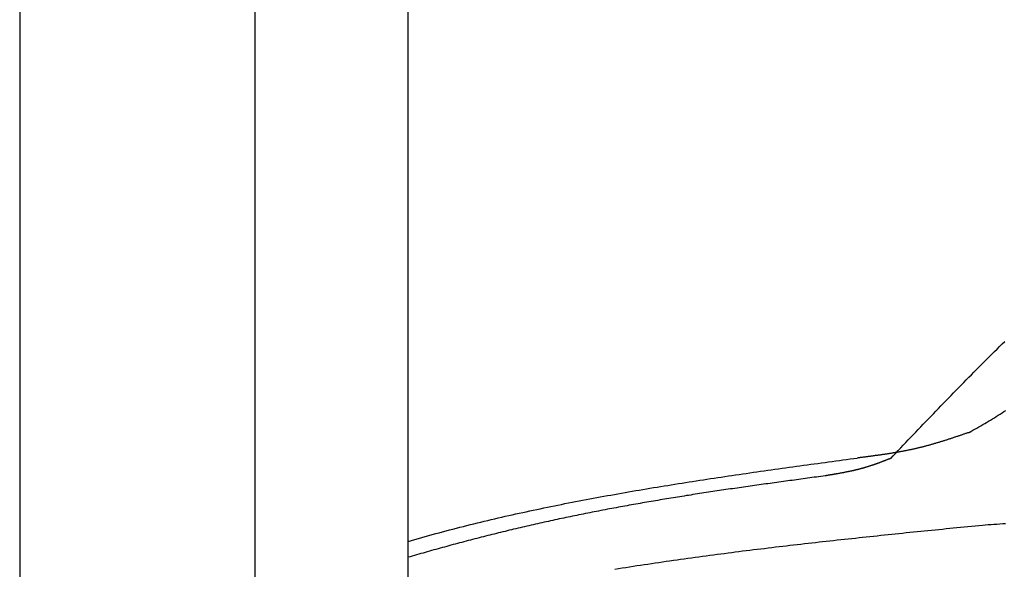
# Model space of a CAD drawing. Extents: x 1067 to 6773, y 5791 to 11816.
# Tile 6 of 56: x 1073 to 2746, y 9177 to 10110. Entities that reach past the tile are written whole.
import ezdxf

# ---------------------------------------------------------------- set-up
doc = ezdxf.new("R2010")
doc.units = 0
doc.layers.get('0').update_dxf_attribs({"linetype": 'CONTINUOUS'})
doc.layers.add('CAR', color=10, linetype='CONTINUOUS')

msp = doc.modelspace()

# ---------------------------------------------------------------- linework, layer by layer
for p, q in [((1072.8, 11315.9), (1072.8, 5965.9)), ((1472.8, 8708), (1472.8, 10533)), ((1732.8, 8013), (1732.8, 10533))]:
    msp.add_line(p, q)
at = {"layer": 'CAR'}
for points in [[(2553, 9364.9, 0), (2557.2, 9369.4, 0), (2561.5, 9373.9, 0), (2565.8, 9378.3, 0), (2570, 9382.8, 0), (2574.3, 9387.3, 0), (2578.6, 9391.7, 0), (2582.8, 9396.2, 0), (2587.1, 9400.7, 0), (2591.4, 9405.1, 0), (2595.6, 9409.6, 0), (2599.9, 9414.1, 0), (2604.2, 9418.5, 0), (2608.4, 9423, 0), (2612.7, 9427.4, 0), (2617, 9431.9, 0), (2621.3, 9436.3, 0), (2625.6, 9440.8, 0), (2629.8, 9445.2, 0), (2634.1, 9449.7, 0), (2638.4, 9454.1, 0), (2642.7, 9458.5, 0), (2647, 9463, 0), (2651.3, 9467.4, 0), (2655.6, 9471.8, 0), (2659.9, 9476.2, 0), (2664.2, 9480.6, 0), (2668.5, 9485.1, 0), (2672.8, 9489.5, 0), (2677.1, 9493.9, 0), (2681.4, 9498.3, 0), (2685.8, 9502.6, 0), (2690.1, 9507, 0), (2694.4, 9511.4, 0), (2698.8, 9515.8, 0), (2703.1, 9520.1, 0), (2707.4, 9524.5, 0), (2711.8, 9528.9, 0), (2716.2, 9533.2, 0), (2720.5, 9537.6, 0), (2724.9, 9541.9, 0), (2729.3, 9546.2, 0), (2733.6, 9550.5, 0), (2738, 9554.9, 0), (2742.4, 9559.2, 0), (2746.8, 9563.5, 0)], [(2686.1, 9408.9, 0), (2689.4, 9410.8, 0), (2692.8, 9412.7, 0), (2696.1, 9414.6, 0), (2699.4, 9416.5, 0), (2702.8, 9418.4, 0), (2706.1, 9420.3, 0), (2709.4, 9422.2, 0), (2712.7, 9424.2, 0), (2716, 9426.1, 0), (2719.3, 9428, 0), (2722.6, 9430, 0), (2725.9, 9432, 0), (2729.2, 9434, 0), (2732.4, 9436, 0), (2735.7, 9438.1, 0), (2738.9, 9440.1, 0), (2742.1, 9442.2, 0), (2745.3, 9444.3, 0), (2748.5, 9446.4, 0)], [(2686.1, 9408.9, 0), (2684.9, 9408.5, 0), (2683.7, 9408.1, 0), (2682.6, 9407.7, 0), (2681.4, 9407.4, 0), (2680.2, 9407, 0), (2679.1, 9406.6, 0), (2677.9, 9406.2, 0), (2676.7, 9405.8, 0), (2675.6, 9405.4, 0), (2674.4, 9405, 0), (2673.2, 9404.6, 0), (2672.1, 9404.2, 0), (2670.9, 9403.8, 0), (2669.7, 9403.4, 0), (2668.6, 9403, 0), (2667.4, 9402.6, 0), (2666.2, 9402.2, 0), (2665.1, 9401.9, 0), (2663.9, 9401.5, 0), (2662.7, 9401.1, 0), (2661.6, 9400.7, 0), (2660.4, 9400.3, 0), (2659.2, 9399.9, 0), (2658.1, 9399.5, 0), (2656.9, 9399.2, 0), (2655.7, 9398.8, 0), (2654.6, 9398.4, 0), (2653.4, 9398, 0), (2652.2, 9397.6, 0), (2651, 9397.3, 0), (2649.9, 9396.9, 0), (2648.7, 9396.5, 0), (2647.5, 9396.1, 0), (2646.4, 9395.8, 0), (2645.2, 9395.4, 0), (2644, 9395, 0), (2642.8, 9394.6, 0), (2641.7, 9394.3, 0), (2640.5, 9393.9, 0), (2639.3, 9393.6, 0), (2638.2, 9393.2, 0), (2637, 9392.8, 0), (2635.8, 9392.5, 0), (2634.6, 9392.1, 0), (2633.5, 9391.8, 0), (2632.3, 9391.4, 0), (2631.1, 9391.1, 0), (2629.9, 9390.7, 0), (2628.8, 9390.4, 0), (2627.6, 9390, 0), (2626.4, 9389.7, 0), (2625.2, 9389.3, 0), (2624, 9389, 0), (2622.9, 9388.6, 0), (2621.7, 9388.3, 0), (2620.5, 9388, 0), (2619.3, 9387.6, 0), (2618.1, 9387.3, 0), (2617, 9387, 0), (2615.8, 9386.7, 0), (2614.6, 9386.4, 0), (2613.4, 9386, 0), (2612.2, 9385.7, 0), (2611, 9385.4, 0), (2609.8, 9385.1, 0), (2608.7, 9384.8, 0), (2607.5, 9384.5, 0), (2606.3, 9384.2, 0), (2605.1, 9383.9, 0), (2603.9, 9383.6, 0), (2602.7, 9383.3, 0), (2601.5, 9383, 0), (2600.3, 9382.7, 0), (2599.2, 9382.4, 0), (2598, 9382.1, 0), (2596.8, 9381.8, 0), (2595.6, 9381.6, 0), (2594.4, 9381.3, 0), (2593.2, 9381, 0), (2592, 9380.8, 0), (2590.8, 9380.5, 0), (2589.6, 9380.2, 0), (2588.4, 9380, 0), (2587.2, 9379.7, 0), (2586, 9379.4, 0), (2584.8, 9379.2, 0), (2583.6, 9378.9, 0), (2582.4, 9378.7, 0), (2581.2, 9378.5, 0), (2580, 9378.2, 0), (2578.8, 9378, 0), (2577.6, 9377.7, 0), (2576.4, 9377.5, 0), (2575.2, 9377.3, 0), (2574, 9377, 0), (2572.8, 9376.8, 0), (2571.6, 9376.6, 0), (2570.4, 9376.4, 0), (2569.2, 9376.1, 0), (2568, 9375.9, 0), (2566.8, 9375.7, 0), (2565.6, 9375.5, 0), (2564.3, 9375.3, 0), (2563.1, 9375.1, 0), (2561.9, 9374.9, 0), (2560.7, 9374.7, 0), (2559.5, 9374.5, 0), (2558.3, 9374.3, 0), (2557.1, 9374.1, 0), (2555.9, 9373.9, 0), (2554.7, 9373.7, 0), (2553.4, 9373.5, 0), (2552.2, 9373.3, 0), (2551, 9373.1, 0), (2549.8, 9372.9, 0), (2548.6, 9372.7, 0), (2547.4, 9372.5, 0), (2546.2, 9372.3, 0), (2544.9, 9372.1, 0), (2543.7, 9372, 0), (2542.5, 9371.8, 0), (2541.3, 9371.6, 0), (2540.1, 9371.4, 0), (2538.9, 9371.3, 0), (2537.7, 9371.1, 0), (2536.4, 9370.9, 0), (2535.2, 9370.7, 0), (2534, 9370.6, 0), (2532.8, 9370.4, 0), (2531.6, 9370.2, 0), (2530.3, 9370.1, 0), (2529.1, 9369.9, 0), (2527.9, 9369.7, 0), (2526.7, 9369.6, 0), (2525.5, 9369.4, 0), (2524.2, 9369.2, 0), (2523, 9369.1, 0), (2521.8, 9368.9, 0), (2520.6, 9368.7, 0), (2519.4, 9368.6, 0), (2518.2, 9368.4, 0), (2516.9, 9368.3, 0), (2515.7, 9368.1, 0), (2514.5, 9368, 0), (2513.3, 9367.8, 0), (2512.1, 9367.6, 0), (2510.8, 9367.5, 0), (2509.6, 9367.3, 0), (2508.4, 9367.2, 0), (2507.2, 9367, 0), (2505.9, 9366.9, 0), (2504.7, 9366.7, 0), (2503.5, 9366.5, 0), (2502.3, 9366.4, 0), (2501.1, 9366.2, 0), (2499.8, 9366.1, 0), (2498.6, 9365.9, 0), (2497.4, 9365.8, 0), (2496.2, 9365.6, 0)], [(1732.8, 9224.1, 0), (1738.6, 9225.8, 0), (1744.5, 9227.5, 0), (1750.3, 9229.1, 0), (1756.2, 9230.8, 0), (1762.1, 9232.4, 0), (1767.9, 9234, 0), (1773.8, 9235.6, 0), (1779.7, 9237.2, 0), (1785.6, 9238.8, 0), (1791.5, 9240.4, 0), (1797.3, 9241.9, 0), (1803.2, 9243.5, 0), (1809.1, 9245, 0), (1815, 9246.5, 0), (1820.9, 9248, 0), (1826.8, 9249.5, 0), (1832.7, 9251, 0), (1838.7, 9252.5, 0), (1844.6, 9253.9, 0), (1850.5, 9255.4, 0), (1856.4, 9256.8, 0), (1862.3, 9258.2, 0), (1868.3, 9259.7, 0), (1874.2, 9261.1, 0), (1880.1, 9262.5, 0), (1886.1, 9263.8, 0), (1892, 9265.2, 0), (1897.9, 9266.6, 0), (1903.9, 9267.9, 0), (1909.8, 9269.2, 0), (1915.8, 9270.6, 0), (1921.8, 9271.9, 0), (1927.7, 9273.2, 0), (1933.7, 9274.5, 0), (1939.6, 9275.8, 0), (1945.6, 9277, 0), (1951.6, 9278.3, 0), (1957.5, 9279.6, 0), (1963.5, 9280.8, 0), (1969.5, 9282.1, 0), (1975.5, 9283.3, 0), (1981.4, 9284.5, 0), (1987.4, 9285.7, 0), (1993.4, 9286.9, 0), (1999.4, 9288.1, 0), (2005.4, 9289.3, 0), (2011.4, 9290.5, 0), (2017.4, 9291.6, 0), (2023.4, 9292.8, 0), (2029.4, 9293.9, 0), (2035.4, 9295.1, 0), (2041.4, 9296.2, 0), (2047.4, 9297.3, 0), (2053.4, 9298.5, 0), (2059.4, 9299.5, 0), (2065.4, 9300.6, 0), (2071.5, 9301.8, 0), (2077.5, 9302.8, 0), (2083.5, 9303.9, 0), (2089.5, 9305, 0), (2095.6, 9306, 0), (2101.6, 9307.1, 0), (2107.6, 9308.1, 0), (2113.6, 9309.2, 0), (2119.7, 9310.2, 0), (2125.7, 9311.2, 0), (2131.7, 9312.3, 0), (2137.8, 9313.3, 0), (2143.8, 9314.3, 0), (2149.9, 9315.3, 0), (2155.9, 9316.3, 0), (2161.9, 9317.3, 0), (2168, 9318.3, 0), (2174.1, 9319.2, 0), (2180.1, 9320.2, 0), (2186.2, 9321.2, 0), (2192.2, 9322.1, 0), (2198.3, 9323.1, 0), (2204.3, 9324.1, 0), (2210.4, 9325, 0), (2216.4, 9326, 0), (2222.5, 9326.9, 0), (2228.6, 9327.8, 0), (2234.6, 9328.7, 0), (2240.7, 9329.7, 0), (2246.8, 9330.6, 0), (2252.8, 9331.5, 0), (2258.9, 9332.4, 0), (2265, 9333.3, 0), (2271, 9334.2, 0), (2277.1, 9335.1, 0), (2283.2, 9336, 0), (2289.2, 9336.9, 0), (2295.3, 9337.8, 0), (2301.4, 9338.6, 0), (2307.5, 9339.5, 0), (2313.6, 9340.4, 0), (2319.6, 9341.3, 0), (2325.7, 9342.1, 0), (2331.8, 9343, 0), (2337.9, 9343.9, 0), (2343.9, 9344.7, 0), (2350, 9345.6, 0), (2356.1, 9346.4, 0), (2362.2, 9347.3, 0), (2368.3, 9348.1, 0), (2374.4, 9349, 0), (2380.5, 9349.8, 0), (2386.6, 9350.7, 0), (2392.6, 9351.5, 0), (2398.7, 9352.4, 0), (2404.8, 9353.2, 0), (2410.9, 9354, 0), (2417, 9354.9, 0), (2423.1, 9355.7, 0), (2429.2, 9356.5, 0), (2435.3, 9357.4, 0), (2441.3, 9358.2, 0), (2447.4, 9359, 0), (2453.5, 9359.9, 0), (2459.6, 9360.7, 0), (2465.7, 9361.5, 0), (2471.8, 9362.3, 0), (2477.9, 9363.1, 0), (2484, 9364, 0), (2490.1, 9364.8, 0), (2496.2, 9365.6, 0)], [(2553, 9364.9, 0), (2552.3, 9364.7, 0), (2551.6, 9364.4, 0), (2551, 9364.1, 0), (2550.3, 9363.9, 0), (2549.6, 9363.6, 0), (2548.9, 9363.4, 0), (2548.2, 9363.1, 0), (2547.6, 9362.8, 0), (2546.9, 9362.6, 0), (2546.2, 9362.3, 0), (2545.5, 9362, 0), (2544.8, 9361.8, 0), (2544.2, 9361.5, 0), (2543.5, 9361.2, 0), (2542.8, 9361, 0), (2542.1, 9360.7, 0), (2541.5, 9360.5, 0), (2540.8, 9360.2, 0), (2540.1, 9360, 0), (2539.4, 9359.7, 0), (2538.7, 9359.4, 0), (2538.1, 9359.2, 0), (2537.4, 9358.9, 0), (2536.7, 9358.7, 0), (2536, 9358.4, 0), (2535.3, 9358.1, 0), (2534.7, 9357.9, 0), (2534, 9357.6, 0), (2533.3, 9357.4, 0), (2532.6, 9357.1, 0), (2531.9, 9356.9, 0), (2531.2, 9356.6, 0), (2530.6, 9356.4, 0), (2529.9, 9356.1, 0), (2529.2, 9355.9, 0), (2528.5, 9355.7, 0), (2527.8, 9355.4, 0), (2527.2, 9355.2, 0), (2526.5, 9354.9, 0), (2525.8, 9354.7, 0), (2525.1, 9354.5, 0), (2524.4, 9354.2, 0), (2523.7, 9354, 0), (2523.1, 9353.7, 0), (2522.4, 9353.5, 0), (2521.7, 9353.3, 0), (2521, 9353, 0), (2520.3, 9352.8, 0), (2519.6, 9352.6, 0), (2518.9, 9352.4, 0), (2518.2, 9352.1, 0), (2517.6, 9351.9, 0), (2516.9, 9351.7, 0), (2516.2, 9351.5, 0), (2515.5, 9351.2, 0), (2514.8, 9351, 0), (2514.1, 9350.8, 0), (2513.4, 9350.6, 0), (2512.7, 9350.4, 0), (2512, 9350.2, 0), (2511.3, 9350, 0), (2510.6, 9349.8, 0), (2509.9, 9349.5, 0), (2509.2, 9349.4, 0), (2508.5, 9349.1, 0), (2507.8, 9349, 0), (2507.2, 9348.8, 0), (2506.5, 9348.5, 0), (2505.8, 9348.4, 0), (2505.1, 9348.2, 0), (2504.4, 9348, 0), (2503.7, 9347.8, 0), (2503, 9347.6, 0), (2502.3, 9347.4, 0), (2501.6, 9347.2, 0), (2500.9, 9347, 0), (2500.2, 9346.9, 0), (2499.5, 9346.7, 0), (2498.8, 9346.5, 0), (2498.1, 9346.3, 0), (2497.4, 9346.1, 0), (2496.7, 9346, 0), (2495.9, 9345.8, 0), (2495.2, 9345.6, 0), (2494.5, 9345.5, 0), (2493.8, 9345.3, 0), (2493.1, 9345.1, 0), (2492.4, 9345, 0), (2491.7, 9344.8, 0), (2491, 9344.6, 0), (2490.3, 9344.5, 0), (2489.6, 9344.3, 0), (2488.9, 9344.1, 0), (2488.2, 9344, 0), (2487.5, 9343.8, 0), (2486.8, 9343.7, 0), (2486.1, 9343.5, 0), (2485.3, 9343.4, 0), (2484.6, 9343.2, 0), (2483.9, 9343, 0), (2483.2, 9342.9, 0), (2482.5, 9342.7, 0), (2481.8, 9342.6, 0), (2481.1, 9342.5, 0), (2480.4, 9342.3, 0), (2479.7, 9342.1, 0), (2479, 9342, 0), (2478.2, 9341.9, 0), (2477.5, 9341.7, 0), (2476.8, 9341.6, 0), (2476.1, 9341.4, 0), (2475.4, 9341.3, 0), (2474.7, 9341.2, 0), (2474, 9341, 0), (2473.3, 9340.9, 0), (2472.6, 9340.7, 0), (2471.8, 9340.6, 0), (2471.1, 9340.5, 0), (2470.4, 9340.3, 0), (2469.7, 9340.2, 0), (2469, 9340.1, 0), (2468.3, 9339.9, 0), (2467.5, 9339.8, 0), (2466.8, 9339.7, 0), (2466.1, 9339.5, 0), (2465.4, 9339.4, 0), (2464.7, 9339.3, 0), (2464, 9339.1, 0), (2463.2, 9339, 0), (2462.5, 9338.9, 0), (2461.8, 9338.8, 0), (2461.1, 9338.6, 0), (2460.4, 9338.5, 0), (2459.7, 9338.4, 0), (2458.9, 9338.3, 0), (2458.2, 9338.1, 0), (2457.5, 9338, 0), (2456.8, 9337.9, 0), (2456.1, 9337.8, 0), (2455.4, 9337.6, 0), (2454.6, 9337.5, 0), (2453.9, 9337.4, 0), (2453.2, 9337.3, 0), (2452.5, 9337.1, 0), (2451.8, 9337, 0), (2451.1, 9336.9, 0), (2450.3, 9336.8, 0), (2449.6, 9336.7, 0), (2448.9, 9336.5, 0), (2448.2, 9336.4, 0), (2447.5, 9336.3, 0), (2446.7, 9336.2, 0), (2446, 9336.1, 0), (2445.3, 9335.9, 0), (2444.6, 9335.8, 0), (2443.9, 9335.7, 0), (2443.2, 9335.6, 0), (2442.4, 9335.5, 0), (2441.7, 9335.3, 0)], [(2441.7, 9335.3, 0), (2438, 9334.8, 0), (2434.2, 9334.3, 0), (2430.5, 9333.8, 0), (2426.7, 9333.3, 0), (2423, 9332.8, 0), (2419.2, 9332.3, 0), (2415.5, 9331.8, 0), (2411.7, 9331.3, 0), (2408, 9330.8, 0), (2404.2, 9330.3, 0), (2400.5, 9329.8, 0), (2396.7, 9329.2, 0), (2393, 9328.7, 0), (2389.2, 9328.2, 0), (2385.5, 9327.7, 0), (2381.7, 9327.2, 0), (2378, 9326.7, 0), (2374.2, 9326.2, 0), (2370.5, 9325.7, 0), (2366.7, 9325.2, 0), (2363, 9324.6, 0), (2359.2, 9324.1, 0), (2355.5, 9323.6, 0), (2351.7, 9323.1, 0), (2348, 9322.6, 0), (2344.2, 9322, 0), (2340.5, 9321.5, 0), (2336.7, 9321, 0), (2333, 9320.5, 0), (2329.2, 9320, 0), (2325.5, 9319.4, 0), (2321.7, 9318.9, 0), (2318, 9318.4, 0), (2314.2, 9317.8, 0), (2310.5, 9317.3, 0), (2306.7, 9316.8, 0), (2303, 9316.2, 0), (2299.2, 9315.7, 0), (2295.5, 9315.2, 0), (2291.8, 9314.6, 0), (2288, 9314.1, 0), (2284.3, 9313.5, 0), (2280.5, 9313, 0), (2276.8, 9312.5, 0), (2273, 9311.9, 0), (2269.3, 9311.4, 0), (2265.6, 9310.8, 0), (2261.8, 9310.2, 0), (2258.1, 9309.7, 0), (2254.3, 9309.1, 0), (2250.6, 9308.6, 0), (2246.8, 9308, 0), (2243.1, 9307.4, 0), (2239.3, 9306.9, 0), (2235.6, 9306.3, 0), (2231.9, 9305.7, 0), (2228.1, 9305.2, 0), (2224.4, 9304.6, 0), (2220.7, 9304, 0), (2216.9, 9303.4, 0), (2213.2, 9302.8, 0), (2209.4, 9302.2, 0), (2205.7, 9301.7, 0), (2202, 9301.1, 0), (2198.2, 9300.5, 0), (2194.5, 9299.9, 0), (2190.8, 9299.3, 0), (2187, 9298.7, 0), (2183.3, 9298.1, 0), (2179.5, 9297.5, 0), (2175.8, 9296.8, 0), (2172.1, 9296.2, 0), (2168.3, 9295.6, 0), (2164.6, 9295, 0), (2160.9, 9294.4, 0), (2157.2, 9293.7, 0), (2153.4, 9293.1, 0), (2149.7, 9292.5, 0), (2145.9, 9291.8, 0), (2142.2, 9291.2, 0), (2138.5, 9290.6, 0), (2134.8, 9289.9, 0), (2131, 9289.3, 0), (2127.3, 9288.6, 0), (2123.6, 9288, 0), (2119.8, 9287.3, 0), (2116.1, 9286.6, 0), (2112.4, 9286, 0), (2108.7, 9285.3, 0), (2104.9, 9284.6, 0), (2101.2, 9284, 0), (2097.5, 9283.3, 0), (2093.8, 9282.6, 0), (2090.1, 9281.9, 0), (2086.3, 9281.2, 0), (2082.6, 9280.5, 0), (2078.9, 9279.9, 0), (2075.2, 9279.1, 0), (2071.5, 9278.5, 0), (2067.7, 9277.8, 0), (2064, 9277, 0), (2060.3, 9276.3, 0), (2056.6, 9275.6, 0), (2052.9, 9274.9, 0), (2049.2, 9274.2, 0), (2045.5, 9273.4, 0), (2041.7, 9272.7, 0), (2038, 9272, 0), (2034.3, 9271.2, 0), (2030.6, 9270.5, 0), (2026.9, 9269.8, 0), (2023.2, 9269, 0), (2019.5, 9268.2, 0), (2015.8, 9267.5, 0), (2012, 9266.7, 0), (2008.3, 9266, 0), (2004.6, 9265.2, 0), (2000.9, 9264.4, 0), (1997.2, 9263.6, 0), (1993.5, 9262.9, 0), (1989.8, 9262.1, 0), (1986.1, 9261.3, 0), (1982.4, 9260.5, 0), (1978.7, 9259.7, 0), (1975, 9258.9, 0), (1971.3, 9258.1, 0), (1967.6, 9257.3, 0), (1963.9, 9256.5, 0), (1960.2, 9255.6, 0), (1956.5, 9254.8, 0), (1952.8, 9254, 0), (1949.1, 9253.2, 0), (1945.4, 9252.3, 0), (1941.7, 9251.5, 0), (1938, 9250.6, 0), (1934.4, 9249.8, 0), (1930.7, 9248.9, 0), (1927, 9248.1, 0), (1923.3, 9247.2, 0), (1919.6, 9246.4, 0), (1915.9, 9245.5, 0), (1912.2, 9244.6, 0), (1908.5, 9243.7, 0), (1904.8, 9242.9, 0), (1901.2, 9242, 0), (1897.5, 9241.1, 0), (1893.8, 9240.2, 0), (1890.1, 9239.3, 0), (1886.5, 9238.4, 0), (1882.8, 9237.5, 0), (1879.1, 9236.6, 0), (1875.4, 9235.6, 0), (1871.7, 9234.7, 0), (1868.1, 9233.8, 0), (1864.4, 9232.9, 0), (1860.7, 9231.9, 0), (1857, 9231, 0), (1853.4, 9230.1, 0), (1849.7, 9229.1, 0), (1846, 9228.2, 0), (1842.4, 9227.2, 0), (1838.7, 9226.3, 0), (1835, 9225.3, 0), (1831.4, 9224.4, 0), (1827.7, 9223.4, 0), (1824, 9222.4, 0), (1820.4, 9221.5, 0), (1816.7, 9220.5, 0), (1813, 9219.5, 0), (1809.4, 9218.5, 0), (1805.7, 9217.5, 0), (1802.1, 9216.5, 0), (1798.4, 9215.5, 0), (1794.8, 9214.5, 0), (1791.1, 9213.5, 0), (1787.5, 9212.5, 0), (1783.8, 9211.5, 0), (1780.1, 9210.5, 0), (1776.5, 9209.5, 0), (1772.8, 9208.5, 0), (1769.2, 9207.4, 0), (1765.5, 9206.4, 0), (1761.9, 9205.4, 0), (1758.3, 9204.3, 0), (1754.6, 9203.3, 0), (1751, 9202.2, 0), (1747.3, 9201.2, 0), (1743.7, 9200.1, 0), (1740, 9199.1, 0), (1736.4, 9198, 0), (1732.8, 9197, 0)], [(2748.2, 9254, 0), (2743.3, 9253.6, 0), (2738.3, 9253.3, 0), (2733.4, 9253, 0), (2728.4, 9252.6, 0), (2723.5, 9252.3, 0), (2718.6, 9252, 0), (2713.6, 9251.6, 0), (2708.7, 9251.3, 0)], [(2708.7, 9251.3, 0), (2702.5, 9250.7, 0), (2696.3, 9250.1, 0), (2690.2, 9249.5, 0), (2684, 9248.8, 0), (2677.8, 9248.2, 0), (2671.7, 9247.6, 0), (2665.5, 9247, 0), (2659.3, 9246.4, 0), (2653.2, 9245.8, 0), (2647, 9245.1, 0), (2640.9, 9244.5, 0), (2634.7, 9243.9, 0), (2628.5, 9243.3, 0), (2622.4, 9242.6, 0), (2616.2, 9242, 0), (2610.1, 9241.4, 0), (2603.9, 9240.8, 0), (2597.7, 9240.1, 0), (2591.6, 9239.5, 0), (2585.4, 9238.9, 0), (2579.2, 9238.3, 0), (2573.1, 9237.6, 0), (2566.9, 9237, 0), (2560.7, 9236.4, 0), (2554.6, 9235.7, 0), (2548.4, 9235.1, 0), (2542.2, 9234.4, 0), (2536.1, 9233.8, 0), (2529.9, 9233.1, 0), (2523.7, 9232.5, 0), (2517.6, 9231.9, 0), (2511.4, 9231.2, 0), (2505.2, 9230.5, 0), (2499.1, 9229.9, 0), (2492.9, 9229.2, 0), (2486.7, 9228.6, 0), (2480.5, 9227.9, 0), (2474.4, 9227.2, 0), (2468.2, 9226.6, 0), (2462, 9225.9, 0), (2455.8, 9225.2, 0), (2449.7, 9224.5, 0), (2443.5, 9223.9, 0), (2437.3, 9223.2, 0), (2431.2, 9222.5, 0), (2425, 9221.8, 0), (2418.8, 9221.1, 0), (2412.6, 9220.4, 0), (2406.4, 9219.7, 0), (2400.3, 9219, 0), (2394.1, 9218.3, 0), (2387.9, 9217.6, 0), (2381.7, 9216.9, 0), (2375.6, 9216.1, 0), (2369.4, 9215.4, 0), (2363.2, 9214.7, 0), (2357, 9214, 0), (2350.8, 9213.2, 0), (2344.6, 9212.5, 0), (2338.5, 9211.7, 0), (2332.3, 9211, 0), (2326.1, 9210.2, 0), (2319.9, 9209.5, 0), (2313.7, 9208.7, 0), (2307.5, 9207.9, 0), (2301.3, 9207.2, 0), (2295.1, 9206.4, 0), (2288.9, 9205.6, 0), (2282.8, 9204.8, 0), (2276.6, 9204, 0), (2270.4, 9203.2, 0), (2264.2, 9202.4, 0), (2258, 9201.6, 0), (2251.8, 9200.8, 0), (2245.6, 9200, 0), (2239.4, 9199.2, 0), (2233.2, 9198.3, 0), (2227, 9197.5, 0), (2220.8, 9196.7, 0), (2214.6, 9195.8, 0), (2208.4, 9195, 0), (2202.2, 9194.1, 0), (2196, 9193.2, 0), (2189.8, 9192.4, 0), (2183.6, 9191.5, 0), (2177.3, 9190.6, 0), (2171.1, 9189.7, 0), (2164.9, 9188.8, 0), (2158.7, 9187.9, 0), (2152.5, 9187, 0), (2146.3, 9186.1, 0), (2140.1, 9185.1, 0), (2133.9, 9184.2, 0), (2127.7, 9183.3, 0), (2121.5, 9182.3, 0), (2115.3, 9181.3, 0), (2109.1, 9180.4, 0), (2102.9, 9179.4, 0), (2096.7, 9178.4, 0), (2090.5, 9177.4, 0), (2084.3, 9176.4, 0)]]:
    msp.add_polyline3d(points, dxfattribs=at)

doc.saveas('drawing.dxf')
